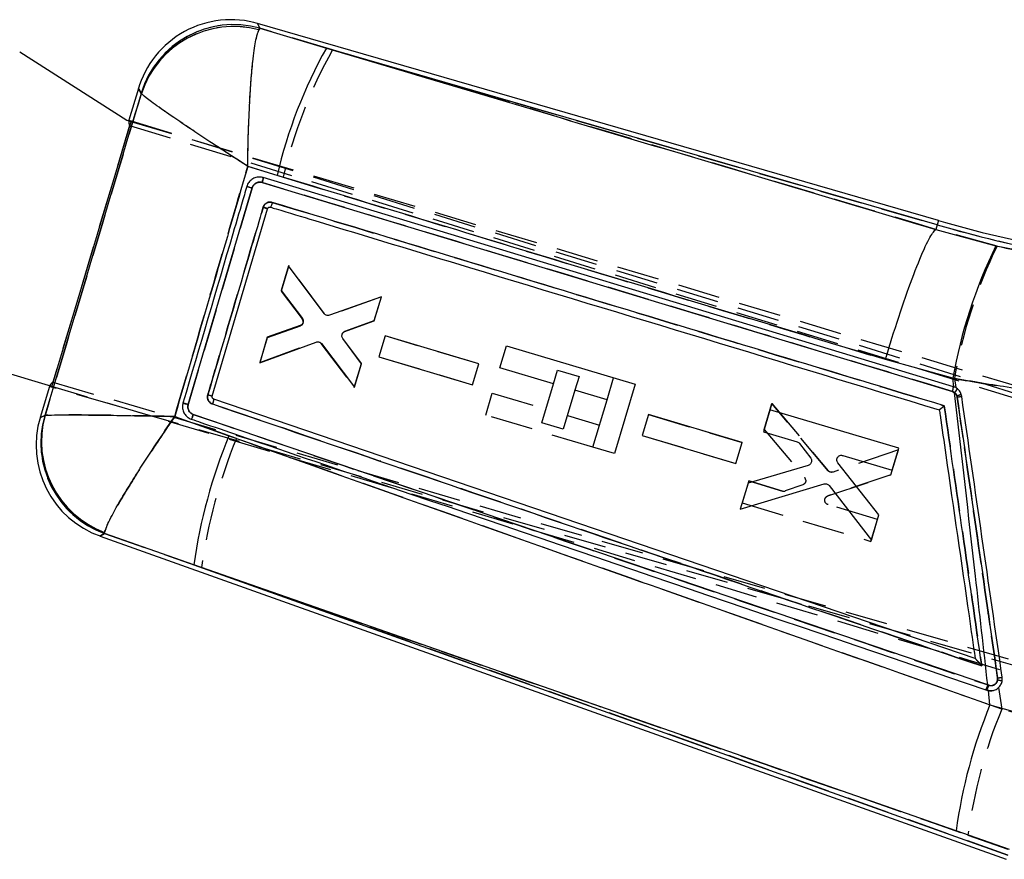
# Model space of a CAD drawing. Extents: x 53 to 604, y 12 to 421.
# Tile 6 of 29: x 227 to 271, y 13 to 51. Entities that reach past the tile are written whole.
import ezdxf

# ---------------------------------------------------------------- set-up
doc = ezdxf.new("R2010")
doc.units = 0
doc.header["$LTSCALE"] = 1.5
doc.linetypes.add('HIDDEN', pattern=[1.905, 1.27, -0.635])
doc.layers.get('0').update_dxf_attribs({"linetype": 'CONTINUOUS'})

msp = doc.modelspace()

# ---------------------------------------------------------------- linework, layer by layer
at = {"color": 7, "linetype": 'CONTINUOUS'}
for p, q in [((267.8937, 42.1552), (237.2532, 51.0172)), ((237.3587, 50.8027), (237.3132, 50.733)), ((237.3587, 50.8027), (240.3534, 49.9088)), ((226.5464, 49.7349), (231.3694, 46.6667)), ((267.8363, 41.9601), (240.3534, 49.9088)), ((231.89, 48.0908), (231.4648, 46.6673)), ((232.022, 47.8595), (232.0133, 47.886)), ((231.5574, 46.6399), (227.978, 34.6568)), ((231.3694, 46.6667), (231.5494, 46.6129)), ((238.1345, 44.1836), (236.8109, 44.5882)), ((268.5707, 34.6722), (237.5045, 44.0826)), ((234.1307, 33.8678), (237.0066, 43.6166)), ((237.4581, 43.8601), (268.5253, 34.4553)), ((235.2133, 34.2398), (237.7017, 42.6831)), ((237.8157, 42.7551), (237.8304, 42.7519)), ((267.8937, 42.1552), (267.8363, 41.9601)), ((267.7746, 41.7506), (267.7749, 41.7509)), ((267.8363, 41.9601), (267.7749, 41.7509)), ((267.7749, 41.7509), (270.4778, 41.0097)), ((238.6489, 40.1119), (238.3193, 39.008)), ((240.2485, 37.9626), (238.6489, 40.1119)), ((238.3193, 39.008), (239.2696, 37.7475)), ((242.8275, 38.7224), (240.4838, 37.8911)), ((242.5041, 37.6391), (242.8275, 38.7224)), ((227.9861, 34.6837), (215.9049, 38.2924)), ((239.1729, 37.426), (237.6898, 36.9)), ((241.183, 37.1545), (242.5041, 37.6391)), ((237.6898, 36.9), (237.3471, 35.7525)), ((241.9265, 35.7051), (241.0869, 36.836)), ((242.9913, 36.9606), (242.7095, 36.017)), ((247.2085, 35.7005), (242.9913, 36.9606)), ((237.3471, 35.7525), (239.8901, 36.6818)), ((240.126, 36.6122), (241.6097, 34.6441)), ((248.1593, 35.5276), (248.4541, 36.5146)), ((248.4541, 36.5146), (254.2536, 34.7822)), ((242.7095, 36.017), (246.9268, 34.7569)), ((268.5509, 35.0569), (265.5104, 35.8967)), ((241.6097, 34.6441), (241.9265, 35.7051)), ((246.9268, 34.7569), (247.2085, 35.7005)), ((250.5722, 34.8068), (248.1593, 35.5276)), ((268.5958, 34.664), (268.5509, 35.0569)), ((227.8856, 34.6846), (227.466, 33.28)), ((250.0475, 33.0504), (250.5722, 34.8068)), ((254.2536, 34.7822), (253.3214, 31.6612)), ((268.5958, 34.664), (268.5707, 34.6722)), ((251.5373, 34.5185), (251.0127, 32.7621)), ((252.9814, 34.0872), (251.5373, 34.5185)), ((268.5253, 34.4553), (268.6255, 34.403)), ((235.2779, 34.1134), (235.2783, 34.1133)), ((269.5491, 22.4387), (235.2779, 34.1134)), ((252.3439, 31.9531), (252.9814, 34.0872)), ((227.6745, 33.3749), (227.6888, 33.3848)), ((233.5237, 33.3322), (235.9615, 32.465)), ((270.1158, 21.2495), (234.3604, 33.424)), ((254.8487, 33.4188), (254.5669, 32.4751)), ((259.0658, 32.1587), (254.8487, 33.4188)), ((260.3125, 33.6321), (260.0178, 32.6451)), ((266.1118, 31.8992), (260.3125, 33.6321)), ((251.0127, 32.7621), (250.0475, 33.0504)), ((254.5669, 32.4751), (258.7841, 31.2151)), ((260.0178, 32.6451), (261.5376, 32.191)), ((253.3214, 31.6612), (252.3439, 31.9531)), ((258.7841, 31.2151), (259.0658, 32.1587)), ((261.6428, 32.1182), (262.146, 31.4569)), ((263.5898, 31.5778), (265.8171, 30.9123)), ((265.8171, 30.9123), (266.1118, 31.8992)), ((262.039, 31.1312), (259.326, 30.3283)), ((265.2161, 28.8994), (263.3671, 31.2508)), ((259.326, 30.3283), (258.976, 29.1564)), ((258.976, 29.1564), (262.7548, 30.2975)), ((262.9781, 30.2262), (264.8798, 27.7731)), ((264.8798, 27.7731), (265.2161, 28.8994)), ((230.1658, 27.9512), (270.9489, 13.4041)), ((230.3656, 28.0633), (230.3691, 28.1138)), ((234.3832, 26.6628), (230.3656, 28.0633)), ((268.6937, 14.6854), (234.3832, 26.6628)), ((234.3832, 26.6628), (271.0156, 13.5962)), ((269.5491, 22.4387), (269.5498, 22.4384)), ((270.0235, 21.0317), (270.0683, 21.0165)), ((270.0683, 21.0165), (270.1443, 20.9967)), ((270.1604, 21.2342), (270.1158, 21.2495)), ((270.2161, 20.3584), (270.1443, 20.9967)), ((270.2161, 20.3584), (272.996, 19.5716)), ((271.0994, 13.8379), (268.6937, 14.6854))]:
    msp.add_line(p, q, dxfattribs=at)
at = {"color": 7, "linetype": 'HIDDEN'}
for p, q in [((237.3118, 50.7361), (237.3573, 50.8055)), ((240.629, 49.8291), (237.3573, 50.8055)), ((240.629, 49.8291), (267.8363, 41.9601)), ((232.0116, 47.8887), (232.0203, 47.8623)), ((231.5494, 46.6129), (276.9638, 33.0474)), ((231.5574, 46.6399), (295.7506, 26.8533)), ((231.4918, 46.4262), (228.0403, 34.8715)), ((231.4918, 46.4262), (295.8175, 26.6203)), ((236.8095, 44.59), (238.4099, 44.1007)), ((237.0065, 43.6164), (234.1306, 33.8676)), ((267.7756, 41.7533), (267.7753, 41.753)), ((270.5336, 40.9989), (267.7756, 41.7533)), ((238.6525, 40.1226), (238.3096, 38.9751)), ((240.2691, 37.9508), (238.6525, 40.1226)), ((238.3096, 38.9751), (239.2613, 37.7218)), ((242.8247, 38.7115), (240.5046, 37.8796)), ((242.5076, 37.6505), (242.8247, 38.7115)), ((239.1658, 37.4), (237.6798, 36.8672)), ((241.1853, 37.1654), (242.5076, 37.6505)), ((237.6798, 36.8672), (237.35, 35.7634)), ((241.9298, 35.7166), (241.091, 36.8464)), ((242.9913, 36.9603), (242.7094, 36.0167)), ((247.2087, 35.7009), (242.9913, 36.9603)), ((237.35, 35.7634), (239.8663, 36.6832)), ((240.1024, 36.614), (241.6061, 34.6334)), ((242.7094, 36.0167), (246.9268, 34.7573)), ((241.6061, 34.6334), (241.9298, 35.7166)), ((246.9268, 34.7573), (247.2087, 35.7009)), ((250.5723, 34.8074), (250.7542, 35.4161)), ((250.7542, 35.4161), (251.7193, 35.1278)), ((251.7193, 35.1278), (251.5375, 34.5191)), ((252.9816, 34.0881), (253.2762, 35.0742)), ((268.6138, 35.0397), (268.6726, 34.6294)), ((283.1071, 18.7122), (227.978, 34.6568)), ((273.4006, 21.1182), (227.9861, 34.6837)), ((228.0403, 34.8715), (283.6251, 18.7766)), ((247.5218, 33.3935), (247.8166, 34.3805)), ((247.8166, 34.3805), (250.2295, 33.6598)), ((268.7384, 34.2075), (268.7251, 34.2629)), ((260.3986, 33.9189), (260.0485, 32.7471)), ((260.0485, 32.7471), (260.3986, 33.9189)), ((262.9324, 30.8922), (260.3986, 33.9189)), ((260.3986, 33.9189), (262.9324, 30.8922)), ((227.6858, 33.3834), (227.6716, 33.3735)), ((236.3012, 32.341), (233.5224, 33.33)), ((252.3439, 31.9531), (247.5218, 33.3935)), ((251.1947, 33.3715), (252.6387, 32.9401)), ((254.8487, 33.4185), (254.5667, 32.4748)), ((259.0661, 32.1591), (254.8487, 33.4185)), ((254.8487, 33.4185), (259.0661, 32.1591)), ((254.5667, 32.4748), (258.7841, 31.2155)), ((260.0485, 32.7471), (261.8766, 30.5877)), ((258.7841, 31.2155), (259.0661, 32.1591)), ((266.0939, 31.8376), (263.1582, 30.8294)), ((265.7573, 30.7113), (266.0939, 31.8376)), ((262.9215, 29.7593), (265.7573, 30.7113)), ((265.7573, 30.7113), (262.9215, 29.7593)), ((259.3562, 30.4304), (259.0613, 29.4434)), ((260.8761, 29.9765), (259.3562, 30.4304)), ((259.3562, 30.4304), (260.8761, 29.9765)), ((261.7875, 30.2566), (261.004, 29.9797)), ((259.0613, 29.4434), (264.861, 27.7116)), ((265.1559, 28.6985), (262.9284, 29.3637)), ((264.861, 27.7116), (265.1559, 28.6985)), ((230.3628, 28.0617), (230.3663, 28.1117)), ((230.3628, 28.0617), (234.7223, 26.5418)), ((271.0156, 13.5962), (234.7223, 26.5418)), ((270.558, 21.4661), (270.5601, 21.5662)), ((270.6056, 21.1339), (270.7445, 20.1642)), ((272.8938, 19.5649), (270.7445, 20.1642)), ((269.2219, 14.4973), (271.0991, 13.8374))]:
    msp.add_line(p, q, dxfattribs=at)
at = {"color": 8, "linetype": 'CONTINUOUS', "flags": 128}
for points in [[(237.2532, 51.0172), (237.2651, 50.993), (237.3587, 50.8027)], [(232.0133, 47.886), (231.9039, 48.0677), (231.89, 48.0908)], [(227.466, 33.28), (227.4895, 33.2907), (227.6745, 33.3749)], [(230.3656, 28.0633), (230.1883, 27.9639), (230.1658, 27.9512)]]:
    msp.add_lwpolyline(points, dxfattribs=at)
at = {"color": 7, "linetype": 'HIDDEN', "flags": 128}
for points in [[(237.3573, 50.8055), (237.2646, 50.9939), (237.2532, 51.0172)], [(231.89, 48.0908), (231.9034, 48.0686), (232.0116, 47.8887)], [(227.6716, 33.3735), (227.4885, 33.2903), (227.466, 33.28)], [(230.1658, 27.9512), (230.1874, 27.9633), (230.3628, 28.0617)]]:
    msp.add_lwpolyline(points, dxfattribs=at)
at = {"color": 7, "linetype": 'CONTINUOUS', "flags": 128}
for points in [[(231.4651, 46.6683), (231.4756, 46.6651), (231.5064, 46.6556), (231.5574, 46.6399)], [(237.5043, 44.0827), (237.4902, 44.0866), (237.476, 44.0905)], [(227.978, 34.6568), (227.9267, 34.6717), (227.8958, 34.6806), (227.8853, 34.6837)]]:
    msp.add_lwpolyline(points, dxfattribs=at)
at = {"color": 7, "linetype": 'CONTINUOUS'}
for centre, radius, start, end in [((236.0476, 46.8489), 4.3391, 73.37316, 164.0234), ((236.1798, 46.6067), 4.3584, 74.30594, 162.93182), ((236.1817, 46.5082), 4.3738, 75.00709, 162.0035), ((259.0016, 39.3891), 21.4108, 150.57205, 167.06011), ((280.6365, 84.8163), 44.5236, 253.36957, 267.36888), ((280.6365, 84.8163), 44.7269, 253.37031, 267.36888), ((290.4754, 31.2483), 22.2528, 153.98168, 170.14531), ((267.9132, 34.6965), 0.658, 338.48821, 357.88414), ((268.0364, 34.9323), 0.792, 318.0645, 333.65166), ((233.5436, 29.0804), 5.4228, 72.06724, 74.29289), ((267.5808, 42.5761), 8.4484, 277.87215, 279.2837), ((231.6236, 32.0381), 4.3391, 162.84304, 250.81666), ((231.8586, 32.1572), 4.3577, 163.77362, 249.96414), ((231.8965, 32.2074), 4.3693, 164.36786, 249.53907), ((258.3993, 23.246), 24.2578, 157.66369, 171.90268), ((269.0992, 32.0286), 10.564, 277.93426, 279.08271), ((269.3029, 21.4657), 0.8411, 328.93914, 345.10706), ((269.337, 21.4541), 0.8523, 329.09919, 345.04697), ((291.572, 11.5866), 23.0872, 157.66972, 172.28642)]:
    msp.add_arc(centre, radius, start, end, dxfattribs=at)
at = {"color": 7, "linetype": 'HIDDEN'}
for centre, radius, start, end in [((236.178, 46.6099), 4.3582, 74.30019, 162.93751), ((236.1799, 46.5118), 4.3733, 74.99954, 162.01338), ((259.3131, 39.2973), 21.448, 150.59111, 167.05852), ((280.6365, 84.8163), 44.7269, 253.37031, 267.36888), ((290.5754, 31.2532), 22.2857, 154.06777, 170.21738), ((239.092, 37.5961), 0.2108, 358.04845, 36.59268), ((267.9129, 34.6967), 0.6582, 338.49301, 357.86753), ((232.8466, 26.7775), 7.8286, 72.40353, 73.9456), ((268.0368, 36.4189), 2.2632, 287.70564, 292.97807), ((267.4352, 43.5858), 9.4684, 277.91124, 279.16738), ((231.8553, 32.1555), 4.3574, 163.76804, 249.96976), ((231.8928, 32.2052), 4.3689, 164.35543, 249.54872), ((258.8045, 23.0997), 24.3269, 157.67373, 171.86565), ((261.7154, 30.4532), 0.21, 4.17309, 39.8215), ((260.9352, 30.1743), 0.2064, 253.37174, 289.46738), ((270.2047, 19.3349), 2.1603, 75.02427, 80.58697), ((268.999, 32.7358), 11.2782, 277.95666, 279.0182), ((269.3418, 21.4527), 0.8475, 329.01919, 345.07575), ((292.176, 11.3677), 23.1665, 157.68439, 172.23603)]:
    msp.add_arc(centre, radius, start, end, dxfattribs=at)
for centre, major_axis, start_param, end_param in [((282.5356, 30.9255), (51.0701, -15.744), 3.1496793, 3.2017722), ((279.2233, 19.8366), (51.3383, -14.8459), 3.0814131, 3.133524)]:
    msp.add_ellipse(centre, major_axis=major_axis, ratio=0.0699241, start_param=start_param, end_param=end_param, dxfattribs=at)
at = {"color": 7, "linetype": 'CONTINUOUS'}
for centre, major_axis, start_param, end_param in [((282.5356, 30.9255), (51.0701, -15.744), 3.1419281, 3.1496793), ((279.2233, 19.8366), (51.3383, -14.8459), 3.133524, 3.1412572)]:
    msp.add_ellipse(centre, major_axis=major_axis, ratio=0.0699241, start_param=start_param, end_param=end_param, dxfattribs=at)
at = {"color": 7, "linetype": 'HIDDEN'}
for points, knots in [([(236.8095, 44.59), (236.8096, 44.5947), (236.8148, 45.1115), (236.8351, 46.1156), (236.8895, 47.4172), (236.9579, 48.48), (237.0443, 49.4347), (237.162, 50.313), (237.2604, 50.591), (237.3118, 50.7361)], [0, 0, 0, 0, 0.0016049, 0.1786815, 0.346563, 0.47953, 0.6124664, 0.797738, 1, 1, 1, 1]), ([(267.7753, 41.753), (262.8738, 43.2107), (253.8239, 45.9021), (244.7763, 48.5948), (240.629, 49.8291)], [0, 0, 0, 0, 0.5416068, 1, 1, 1, 1]), ([(232.0203, 47.8623), (231.2971, 45.4476), (229.8519, 40.6214), (228.4075, 35.795), (227.6858, 33.3834)], [0, 0, 0, 0, 0.5003391, 1, 1, 1, 1]), ([(236.8095, 44.59), (236.8056, 44.5925), (236.3723, 44.8713), (235.5391, 45.4116), (234.482, 46.1095), (233.6387, 46.677), (232.9017, 47.1845), (232.2552, 47.6478), (232.1008, 47.7887), (232.0203, 47.8623)], [0, 0, 0, 0, 0.0016045, 0.1786871, 0.3465682, 0.4795376, 0.6124765, 0.7977483, 1, 1, 1, 1]), ([(233.5224, 33.33), (234.0742, 35.2156), (235.1722, 38.9683), (236.2656, 42.7224), (236.8095, 44.59)], [0, 0, 0, 0, 0.5024894, 1, 1, 1, 1]), ([(237.4583, 43.8601), (237.4257, 43.8671), (237.3533, 43.8827), (237.2376, 43.8633), (237.129, 43.8056), (237.047, 43.7194), (237.0193, 43.6489), (237.0065, 43.6164)], [0, 0, 0, 0, 0.17516441, 0.38950798, 0.60336219, 0.81687592, 1, 1, 1, 1]), ([(237.5044, 44.0827), (237.5059, 44.0787), (237.509, 44.0706), (237.5003, 44.0187), (237.4832, 43.9457), (237.4666, 43.8886), (237.4584, 43.86)], [0, 0, 0, 0, 0.2499998, 0.5000017, 0.7499991, 1, 1, 1, 1]), ([(238.4099, 44.1007), (242.553, 42.839), (251.5814, 40.0896), (260.62, 37.3678), (265.5107, 35.895)], [0, 0, 0, 0, 0.4589032, 1, 1, 1, 1]), ([(268.5253, 34.4554), (263.3468, 36.0227), (252.99, 39.1573), (242.6354, 42.2925), (237.4583, 43.8601)], [0, 0, 0, 0, 0.5000073, 1, 1, 1, 1]), ([(235.0116, 34.3007), (235.0546, 34.4468), (235.27, 35.1769), (236.1005, 37.9925), (236.8881, 40.662), (237.5033, 42.7474)], [0, 0, 0, 0, 0.051864, 0.2593196, 1, 1, 1, 1]), ([(237.5033, 42.7474), (237.518, 42.7819), (237.5472, 42.851), (237.6314, 42.929), (237.734, 42.9757), (237.8338, 42.9859), (237.8929, 42.9722), (237.9158, 42.9668)], [0, 0, 0, 0, 0.2157333, 0.4314775, 0.6474589, 0.8637789, 1, 1, 1, 1]), ([(237.7018, 42.6831), (237.6989, 42.6843), (237.6932, 42.6866), (237.6482, 42.7014), (237.5831, 42.7223), (237.5299, 42.739), (237.5033, 42.7474)], [0, 0, 0, 0, 0.2499969, 0.5000072, 0.7499873, 1, 1, 1, 1]), ([(237.9158, 42.9668), (242.9265, 41.4497), (253.0068, 38.3975), (263.0891, 35.346), (268.1597, 33.8113)], [0, 0, 0, 0, 0.4970737, 1, 1, 1, 1]), ([(278.3455, 39.9403), (277.0592, 40.0152), (274.4428, 40.1676), (271.8511, 40.7187), (270.5336, 40.9989)], [0, 0, 0, 0, 0.4916654, 1, 1, 1, 1]), ([(239.3027, 37.589), (239.2996, 37.5656), (239.2933, 37.5189), (239.2552, 37.458), (239.2097, 37.4189), (239.177, 37.4048), (239.1658, 37.4)], [0, 0, 0, 0, 0.2836377, 0.5672242, 0.8514701, 1, 1, 1, 1]), ([(241.0521, 36.9946), (241.0574, 37.0178), (241.0679, 37.0643), (241.1117, 37.1222), (241.1548, 37.1528), (241.181, 37.1636), (241.1853, 37.1654)], [0, 0, 0, 0, 0.3121648, 0.6243075, 0.937335, 1, 1, 1, 1]), ([(268.6138, 35.0397), (269.472, 34.8937), (271.1883, 34.6017), (273.8131, 34.3009), (276.4636, 34.0964), (278.2307, 34.0567), (279.1142, 34.0369)], [0, 0, 0, 0, 0.2468883, 0.4937673, 0.7468858, 1, 1, 1, 1]), ([(235.2216, 33.8937), (235.2036, 33.901), (235.1512, 33.9221), (235.077, 33.9829), (235.0175, 34.0784), (234.9906, 34.1899), (235.0046, 34.2637), (235.0116, 34.3007)], [0, 0, 0, 0, 0.1156537, 0.3365946, 0.5572914, 0.7779057, 1, 1, 1, 1]), ([(268.7251, 34.2629), (268.7141, 34.288), (268.6893, 34.3446), (268.6204, 34.4159), (268.557, 34.4422), (268.5253, 34.4554)], [0, 0, 0, 0, 0.2857214, 0.6428611, 1, 1, 1, 1]), ([(268.7251, 34.2629), (269.2147, 30.8444), (269.8257, 26.5788), (270.4367, 22.3132), (270.558, 21.4661)], [0, 0, 0, 0, 0.8013986, 1, 1, 1, 1]), ([(270.5601, 21.5662), (270.2565, 23.6731), (269.6492, 27.8868), (269.042, 32.1006), (268.7384, 34.2075)], [0, 0, 0, 0, 0.5000003, 1, 1, 1, 1]), ([(234.1305, 33.8673), (234.1154, 33.8717), (234.0853, 33.8806), (234.0411, 33.8936), (234, 33.9056), (233.9637, 33.9161), (233.9337, 33.9248), (233.9114, 33.9311), (233.899, 33.9345), (233.8961, 33.9352), (233.895, 33.9355)], [0, 0, 0, 0, 0.1313418, 0.2626803, 0.3940203, 0.5253594, 0.6567075, 0.7880514, 0.919394, 1, 1, 1, 1]), ([(234.1306, 33.8676), (234.1248, 33.8412), (234.1101, 33.7751), (234.1236, 33.6649), (234.1767, 33.5538), (234.2594, 33.4684), (234.3286, 33.438), (234.3604, 33.424)], [0, 0, 0, 0, 0.14710185, 0.36811676, 0.58947886, 0.81109906, 1, 1, 1, 1]), ([(235.2783, 34.1133), (235.2793, 34.1094), (235.2814, 34.1015), (235.2699, 34.0503), (235.2496, 33.9783), (235.231, 33.9219), (235.2216, 33.8937)], [0, 0, 0, 0, 0.2500012, 0.4999989, 0.749998, 1, 1, 1, 1]), ([(269.8468, 22.1044), (264.0118, 24.0906), (252.4703, 28.0194), (240.9283, 31.9502), (235.2216, 33.8937)], [0, 0, 0, 0, 0.5055709, 1, 1, 1, 1]), ([(268.1597, 33.8113), (268.159, 33.8107), (268.1543, 33.8066), (268.126, 33.7822), (268.077, 33.7408), (268.0183, 33.6929), (267.9743, 33.6586), (267.9449, 33.6373), (267.938, 33.6344), (267.9348, 33.633)], [0, 0, 0, 0, 0.0070897, 0.0478018, 0.2878417, 0.4954339, 0.6767387, 0.8489866, 1, 1, 1, 1]), ([(268.1597, 33.8113), (268.4354, 31.8981), (268.9977, 27.9958), (269.5601, 24.0935), (269.8468, 22.1044)], [0, 0, 0, 0, 0.4902754, 1, 1, 1, 1]), ([(233.5224, 33.33), (233.5178, 33.3301), (233.0205, 33.3412), (232.0598, 33.3609), (230.8251, 33.3819), (229.8225, 33.3949), (228.8644, 33.4029), (228.0059, 33.4025), (227.7916, 33.3897), (227.6858, 33.3834)], [0, 0, 0, 0, 0.001592, 0.1708815, 0.3318799, 0.4598523, 0.5878005, 0.7965955, 1, 1, 1, 1]), ([(233.5224, 33.33), (233.5198, 33.3261), (233.237, 32.9155), (232.6942, 32.1134), (232.0062, 31.0592), (231.4559, 30.1827), (230.9393, 29.3224), (230.4924, 28.5124), (230.4079, 28.2441), (230.3663, 28.1117)], [0, 0, 0, 0, 0.0015917, 0.1708801, 0.3318783, 0.4598515, 0.5877996, 0.796595, 1, 1, 1, 1]), ([(234.3606, 33.4239), (234.3506, 33.3955), (234.3306, 33.3387), (234.3021, 33.2678), (234.2795, 33.2197), (234.2729, 33.2142), (234.2696, 33.2115)], [0, 0, 0, 0, 0.2518957, 0.5037972, 0.7556938, 1, 1, 1, 1]), ([(234.3604, 33.424), (240.3273, 31.3918), (252.2611, 27.3275), (264.1941, 23.2655), (270.1606, 21.2344)], [0, 0, 0, 0, 0.5000019, 1, 1, 1, 1]), ([(270.7445, 20.1642), (262.6485, 23.0173), (251.1638, 27.0647), (239.6874, 31.1389), (236.3012, 32.341)], [0, 0, 0, 0, 0.7049427, 1, 1, 1, 1]), ([(263.1582, 30.8294), (263.1353, 30.824), (263.0894, 30.8132), (263.019, 30.8274), (262.9659, 30.8565), (262.9411, 30.8829), (262.9324, 30.8922)], [0, 0, 0, 0, 0.2821245, 0.5642307, 0.8464983, 1, 1, 1, 1]), ([(261.9248, 30.4685), (261.9242, 30.445), (261.9231, 30.398), (261.8919, 30.3335), (261.8455, 30.2835), (261.8058, 30.2651), (261.7875, 30.2566)], [0, 0, 0, 0, 0.2587291, 0.5174329, 0.7766426, 1, 1, 1, 1]), ([(262.7803, 29.5647), (262.7828, 29.5878), (262.7877, 29.6342), (262.8237, 29.6954), (262.8706, 29.7381), (262.9067, 29.7532), (262.9215, 29.7593)], [0, 0, 0, 0, 0.2706739, 0.5413278, 0.8126425, 1, 1, 1, 1]), ([(262.9284, 29.3637), (262.9066, 29.3727), (262.8628, 29.3907), (262.8137, 29.4433), (262.7846, 29.5037), (262.7816, 29.5459), (262.7803, 29.5647)], [0, 0, 0, 0, 0.26370643, 0.52749153, 0.79010243, 1, 1, 1, 1]), ([(234.7223, 26.5418), (238.1159, 25.3568), (249.6161, 21.341), (261.1157, 17.3269), (269.2219, 14.4973)], [0, 0, 0, 0, 0.2950862, 1, 1, 1, 1]), ([(269.8468, 22.1044), (269.8462, 22.1051), (269.8087, 22.1502), (269.7362, 22.2366), (269.6459, 22.3404), (269.5882, 22.4032), (269.5594, 22.4321), (269.5528, 22.4365), (269.5498, 22.4384)], [0, 0, 0, 0, 0.005324, 0.3355883, 0.6404977, 0.8090103, 0.9156952, 1, 1, 1, 1]), ([(270.1606, 21.2344), (270.1968, 21.2262), (270.2667, 21.2104), (270.3721, 21.2341), (270.4606, 21.2873), (270.529, 21.3671), (270.5483, 21.4331), (270.558, 21.4661)], [0, 0, 0, 0, 0.2124164, 0.410057, 0.6070258, 0.8035068, 1, 1, 1, 1]), ([(270.3096, 20.9927), (270.2493, 20.99), (270.167, 20.9862), (270.089, 21.0101), (270.0683, 21.0165)], [0, 0, 0, 0, 0.73452428, 1, 1, 1, 1])]:
    msp.add_open_spline(points, degree=3, knots=knots, dxfattribs=at)
at = {"color": 7, "linetype": 'CONTINUOUS'}
for points, knots in [([(236.8109, 44.5882), (236.811, 44.5928), (236.8161, 45.1087), (236.8366, 46.1108), (236.8908, 47.4111), (236.9592, 48.474), (237.0456, 49.4297), (237.1633, 50.309), (237.2618, 50.5876), (237.3132, 50.733)], [0, 0, 0, 0, 0.0016054, 0.1784028, 0.3460543, 0.4791462, 0.6122076, 0.7975951, 1, 1, 1, 1]), ([(240.3534, 49.9088), (244.6675, 48.6248), (253.8068, 45.9048), (262.9483, 43.186), (267.7746, 41.7506)], [0, 0, 0, 0, 0.4720473, 1, 1, 1, 1]), ([(227.6888, 33.3848), (228.4103, 35.7956), (229.8542, 40.6207), (231.299, 45.4454), (232.022, 47.8595)], [0, 0, 0, 0, 0.4996451, 1, 1, 1, 1]), ([(236.8109, 44.5882), (236.807, 44.5907), (236.3746, 44.8689), (235.5429, 45.4082), (234.4868, 46.1053), (233.6433, 46.6729), (232.9054, 47.1809), (232.2578, 47.6446), (232.1028, 47.7858), (232.022, 47.8595)], [0, 0, 0, 0, 0.0016052, 0.1784085, 0.3460594, 0.4791538, 0.6122175, 0.797605, 1, 1, 1, 1]), ([(236.8109, 44.5882), (236.2669, 42.7211), (235.1734, 38.9685), (234.0754, 35.2172), (233.5237, 33.3322)], [0, 0, 0, 0, 0.4975315, 1, 1, 1, 1]), ([(237.476, 44.0905), (237.41, 44.1001), (237.2781, 44.1194), (237.0818, 44.0628), (236.9162, 43.949), (236.8138, 43.812), (236.7801, 43.7172), (236.7687, 43.6849)], [0, 0, 0, 0, 0.2215814, 0.4431543, 0.6645545, 0.885647, 1, 1, 1, 1]), ([(237.0066, 43.6166), (237.0165, 43.643), (237.0408, 43.7076), (237.1137, 43.7933), (237.2197, 43.8568), (237.3407, 43.8836), (237.4195, 43.8678), (237.4581, 43.8601)], [0, 0, 0, 0, 0.148305, 0.3627915, 0.5777511, 0.7935349, 1, 1, 1, 1]), ([(237.4583, 43.86), (237.4666, 43.8886), (237.4831, 43.9457), (237.5002, 44.0187), (237.5089, 44.0707), (237.5058, 44.0787), (237.5043, 44.0827)], [0, 0, 0, 0, 0.2500061, 0.499998, 0.7500012, 1, 1, 1, 1]), ([(265.5104, 35.8967), (260.6947, 37.3464), (251.5643, 40.0951), (242.4443, 42.8715), (238.1345, 44.1836)], [0, 0, 0, 0, 0.5274351, 1, 1, 1, 1]), ([(236.7687, 43.6849), (236.7314, 43.5584), (236.5222, 42.8477), (235.565, 39.5976), (234.6439, 36.4744), (233.8949, 33.9352)], [0, 0, 0, 0, 0.0389187, 0.2186605, 1, 1, 1, 1]), ([(236.7687, 43.6849), (236.7698, 43.6846), (236.7728, 43.684), (236.7852, 43.6808), (236.8078, 43.6745), (236.8382, 43.6658), (236.875, 43.6552), (236.9165, 43.6431), (236.9611, 43.63), (236.9914, 43.6211), (237.0066, 43.6166)], [0, 0, 0, 0, 0.07377674, 0.20609639, 0.33841041, 0.47073514, 0.60304808, 0.73536819, 0.86769115, 1, 1, 1, 1]), ([(237.5022, 42.7438), (237.4592, 42.5978), (237.2438, 41.8677), (236.4135, 39.0533), (235.6264, 36.385), (235.0116, 34.3007)], [0, 0, 0, 0, 0.0518852, 0.2594278, 1, 1, 1, 1]), ([(237.5022, 42.7438), (237.529, 42.7359), (237.5825, 42.72), (237.6479, 42.7003), (237.6931, 42.6864), (237.6989, 42.6842), (237.7017, 42.6831)], [0, 0, 0, 0, 0.2500096, 0.5000053, 0.7499984, 1, 1, 1, 1]), ([(237.9158, 42.9668), (237.8929, 42.9721), (237.8338, 42.9859), (237.734, 42.9757), (237.6314, 42.929), (237.5463, 42.8501), (237.5171, 42.7796), (237.5023, 42.7438)], [0, 0, 0, 0, 0.13529949, 0.35009988, 0.56460401, 0.7788372, 1, 1, 1, 1]), ([(237.7018, 42.6831), (237.7063, 42.694), (237.7155, 42.7157), (237.7419, 42.7401), (237.7741, 42.7548), (237.8, 42.7572), (237.8136, 42.7554), (237.8157, 42.7551)], [0, 0, 0, 0, 0.2392262, 0.4785168, 0.7174383, 0.9555677, 1, 1, 1, 1]), ([(237.9158, 42.9668), (237.9068, 42.938), (237.8888, 42.8805), (237.8624, 42.8089), (237.8409, 42.7602), (237.8339, 42.7546), (237.8304, 42.7519)], [0, 0, 0, 0, 0.2519802, 0.5039767, 0.7559667, 1, 1, 1, 1]), ([(237.8304, 42.7519), (237.915, 42.7263), (238.5802, 42.5246), (241.5679, 41.6192), (251.5172, 38.6043), (260.8875, 35.7669), (267.9348, 33.633)], [0, 0, 0, 0, 0.0084307, 0.0662999, 0.2977775, 1, 1, 1, 1]), ([(268.1597, 33.8111), (263.0891, 35.3458), (253.0068, 38.3974), (242.9265, 41.4496), (237.9158, 42.9668)], [0, 0, 0, 0, 0.5029267, 1, 1, 1, 1]), ([(265.5104, 35.8967), (265.5249, 35.9451), (265.6208, 36.2655), (265.9201, 37.2372), (266.4258, 38.7647), (267.0079, 40.3235), (267.4979, 41.4355), (267.6823, 41.6456), (267.7746, 41.7506)], [0, 0, 0, 0, 0.01650729, 0.10928871, 0.33196845, 0.55464649, 0.77732312, 1, 1, 1, 1]), ([(270.4778, 41.0097), (271.7329, 40.7396), (274.2835, 40.1908), (276.8611, 40.029), (278.1704, 39.9469)], [0, 0, 0, 0, 0.492038, 1, 1, 1, 1]), ([(239.2696, 37.7475), (239.2817, 37.7272), (239.3061, 37.6865), (239.3142, 37.6147), (239.3028, 37.5559), (239.2861, 37.5248), (239.2805, 37.5144)], [0, 0, 0, 0, 0.2858509, 0.5717706, 0.8564388, 1, 1, 1, 1]), ([(240.4838, 37.8911), (240.461, 37.8855), (240.4153, 37.8742), (240.3449, 37.8876), (240.287, 37.9184), (240.26, 37.9494), (240.2485, 37.9626)], [0, 0, 0, 0, 0.26635744, 0.53272766, 0.79980232, 1, 1, 1, 1]), ([(239.2805, 37.5144), (239.2662, 37.4951), (239.2379, 37.4565), (239.1946, 37.4362), (239.1729, 37.426)], [0, 0, 0, 0, 0.5009482, 1, 1, 1, 1]), ([(241.087, 36.836), (241.0751, 36.8566), (241.0512, 36.8983), (241.0442, 36.9712), (241.0556, 37.0228), (241.0674, 37.048), (241.0692, 37.0519)], [0, 0, 0, 0, 0.3123903, 0.6308627, 0.9439184, 1, 1, 1, 1]), ([(241.0692, 37.0519), (241.0819, 37.072), (241.1074, 37.1122), (241.1522, 37.142), (241.1785, 37.1527), (241.183, 37.1545)], [0, 0, 0, 0, 0.45322825, 0.90637593, 1, 1, 1, 1]), ([(239.8901, 36.6818), (239.9128, 36.6877), (239.9582, 36.6993), (240.0285, 36.6867), (240.0869, 36.6565), (240.1142, 36.6256), (240.126, 36.6122)], [0, 0, 0, 0, 0.2655605, 0.5310901, 0.7974045, 1, 1, 1, 1]), ([(278.9072, 34.0012), (278.0569, 34.0265), (276.3562, 34.0771), (273.7641, 34.2904), (271.1536, 34.6013), (269.4185, 34.905), (268.5509, 35.0569)], [0, 0, 0, 0, 0.246887, 0.4937773, 0.7468831, 1, 1, 1, 1]), ([(268.9437, 34.2383), (268.9294, 34.2966), (268.9007, 34.4133), (268.7875, 34.5574), (268.6761, 34.6331), (268.6082, 34.6592), (268.5958, 34.664)], [0, 0, 0, 0, 0.3099315, 0.6198495, 0.9302985, 1, 1, 1, 1]), ([(235.0116, 34.3007), (235.0045, 34.2623), (234.9907, 34.1884), (235.0183, 34.0773), (235.0771, 33.9829), (235.1513, 33.9221), (235.2037, 33.901), (235.2217, 33.8937)], [0, 0, 0, 0, 0.2299595, 0.4426925, 0.6633921, 0.8843316, 1, 1, 1, 1]), ([(235.2779, 34.1134), (235.2676, 34.1182), (235.2467, 34.1278), (235.2235, 34.1544), (235.21, 34.1867), (235.2078, 34.2166), (235.2119, 34.2338), (235.2132, 34.2398)], [0, 0, 0, 0, 0.217724, 0.4389015, 0.6604258, 0.8825906, 1, 1, 1, 1]), ([(268.6255, 34.403), (268.6323, 34.3973), (268.665, 34.3698), (268.7135, 34.307), (268.7298, 34.2405), (268.7379, 34.2072)], [0, 0, 0, 0, 0.11584139, 0.55761715, 1, 1, 1, 1]), ([(270.1158, 21.2495), (269.9319, 22.8814), (269.4377, 27.2662), (268.9388, 31.6504), (268.6255, 34.403)], [0, 0, 0, 0, 0.3721708, 1, 1, 1, 1]), ([(268.7379, 34.2072), (269.0411, 32.1003), (269.6476, 27.8865), (270.2541, 23.6726), (270.5574, 21.5657)], [0, 0, 0, 0, 0.4999999, 1, 1, 1, 1]), ([(270.7668, 21.597), (270.4629, 23.7039), (269.8552, 27.9177), (269.2475, 32.1314), (268.9437, 34.2383)], [0, 0, 0, 0, 0.4999998, 1, 1, 1, 1]), ([(233.8949, 33.9352), (233.8826, 33.8697), (233.8579, 33.7387), (233.9059, 33.5405), (234.0118, 33.3704), (234.144, 33.2621), (234.2374, 33.2244), (234.2696, 33.2115)], [0, 0, 0, 0, 0.2209603, 0.4418761, 0.6627857, 0.8839026, 1, 1, 1, 1]), ([(233.8949, 33.9352), (233.896, 33.9349), (233.8989, 33.9343), (233.9114, 33.931), (233.9337, 33.9247), (233.9638, 33.9162), (234.0001, 33.9058), (234.0413, 33.8939), (234.0855, 33.881), (234.1156, 33.8722), (234.1307, 33.8678)], [0, 0, 0, 0, 0.0804495, 0.2118146, 0.3431799, 0.4745434, 0.6059103, 0.737276, 0.86864, 1, 1, 1, 1]), ([(234.3604, 33.424), (234.3352, 33.4345), (234.2726, 33.4608), (234.1905, 33.5355), (234.1308, 33.6427), (234.1087, 33.7595), (234.1238, 33.8336), (234.1307, 33.8678)], [0, 0, 0, 0, 0.1486956, 0.3697196, 0.5904043, 0.8109484, 1, 1, 1, 1]), ([(235.2783, 34.1133), (235.2793, 34.1094), (235.2814, 34.1015), (235.27, 34.0502), (235.2497, 33.9783), (235.231, 33.9219), (235.2217, 33.8937)], [0, 0, 0, 0, 0.2499983, 0.5000011, 0.749998, 1, 1, 1, 1]), ([(235.2217, 33.8937), (240.9283, 31.9502), (252.4703, 28.0193), (264.0118, 24.0905), (269.8468, 22.1042)], [0, 0, 0, 0, 0.49442692, 1, 1, 1, 1]), ([(268.1597, 33.8111), (268.159, 33.8105), (268.1544, 33.8065), (268.1261, 33.7822), (268.0772, 33.7408), (268.0184, 33.6928), (267.9744, 33.6585), (267.9449, 33.6373), (267.938, 33.6343), (267.9348, 33.633)], [0, 0, 0, 0, 0.00709398, 0.0470951, 0.28722678, 0.49491007, 0.67626368, 0.84855195, 1, 1, 1, 1]), ([(269.8468, 22.1042), (269.5601, 24.0934), (268.9977, 27.9957), (268.4354, 31.898), (268.1597, 33.8111)], [0, 0, 0, 0, 0.5097399, 1, 1, 1, 1]), ([(227.6888, 33.3848), (227.7945, 33.3912), (228.009, 33.4042), (228.8662, 33.4047), (229.824, 33.3969), (230.8265, 33.384), (232.061, 33.3632), (233.0218, 33.3433), (233.5191, 33.3323), (233.5237, 33.3322)], [0, 0, 0, 0, 0.2029402, 0.4118518, 0.5398721, 0.6679173, 0.829014, 0.9984071, 1, 1, 1, 1]), ([(230.3691, 28.1138), (230.4108, 28.2462), (230.4953, 28.5149), (230.9413, 29.3242), (231.4576, 30.1846), (232.0077, 31.0613), (232.6955, 32.1156), (233.2383, 32.9178), (233.5211, 33.3284), (233.5237, 33.3322)], [0, 0, 0, 0, 0.2029403, 0.4118524, 0.5398729, 0.6679185, 0.829015, 0.9984074, 1, 1, 1, 1]), ([(234.2696, 33.2115), (234.2728, 33.2142), (234.2795, 33.2197), (234.3021, 33.2678), (234.3306, 33.3386), (234.3506, 33.3955), (234.3606, 33.4239)], [0, 0, 0, 0, 0.2443291, 0.4962194, 0.7481086, 1, 1, 1, 1]), ([(267.9348, 33.633), (267.9462, 33.5537), (268.0446, 32.8717), (268.4906, 29.7787), (269.0172, 26.1265), (269.457, 23.0771), (269.5491, 22.4387)], [0, 0, 0, 0, 0.02124172, 0.18277579, 0.8289121, 1, 1, 1, 1]), ([(234.2698, 33.2114), (234.4135, 33.1624), (235.1319, 32.9176), (238.1494, 31.8891), (249.9239, 27.8766), (261.1231, 24.0627), (270.0235, 21.0317)], [0, 0, 0, 0, 0.0120563, 0.0602812, 0.2531806, 1, 1, 1, 1]), ([(235.9615, 32.465), (236.5418, 32.2588), (247.9541, 28.2041), (259.3755, 24.1789), (270.2161, 20.3584)], [0, 0, 0, 0, 0.0508467, 1, 1, 1, 1]), ([(261.5376, 32.191), (261.5595, 32.1824), (261.6002, 32.1662), (261.6293, 32.1334), (261.6428, 32.1182)], [0, 0, 0, 0, 0.5361266, 1, 1, 1, 1]), ([(263.3671, 31.2508), (263.3545, 31.2706), (263.3292, 31.3101), (263.3192, 31.3809), (263.3294, 31.4434), (263.3482, 31.4773), (263.3557, 31.491)], [0, 0, 0, 0, 0.2728179, 0.5456932, 0.8174521, 1, 1, 1, 1]), ([(263.3557, 31.491), (263.3703, 31.5094), (263.3994, 31.5462), (263.4629, 31.5788), (263.529, 31.5906), (263.5709, 31.5818), (263.5898, 31.5778)], [0, 0, 0, 0, 0.2609641, 0.5218848, 0.7838984, 1, 1, 1, 1]), ([(262.1446, 31.2045), (262.1285, 31.1868), (262.0987, 31.1542), (262.0577, 31.1384), (262.039, 31.1312)], [0, 0, 0, 0, 0.5424497, 1, 1, 1, 1]), ([(262.146, 31.4569), (262.1582, 31.4367), (262.1827, 31.3961), (262.1911, 31.3245), (262.1788, 31.2576), (262.1553, 31.2211), (262.1446, 31.2045)], [0, 0, 0, 0, 0.2607399, 0.5215327, 0.7812877, 1, 1, 1, 1]), ([(262.7548, 30.2975), (262.7778, 30.302), (262.8239, 30.3111), (262.8936, 30.2944), (262.9457, 30.2633), (262.9696, 30.2359), (262.9781, 30.2262)], [0, 0, 0, 0, 0.2815435, 0.5630076, 0.8450434, 1, 1, 1, 1]), ([(269.5498, 22.4384), (269.5528, 22.4365), (269.5594, 22.4321), (269.5881, 22.4033), (269.6455, 22.3406), (269.7359, 22.2368), (269.8086, 22.1504), (269.8463, 22.1049), (269.8468, 22.1042)], [0, 0, 0, 0, 0.0842069, 0.1906975, 0.3587616, 0.6628314, 0.9946951, 1, 1, 1, 1]), ([(270.5574, 21.5657), (270.5589, 21.53), (270.5618, 21.4598), (270.5213, 21.3613), (270.4538, 21.2823), (270.3635, 21.2311), (270.2606, 21.2106), (270.1938, 21.2263), (270.1604, 21.2342)], [0, 0, 0, 0, 0.17194736, 0.33744953, 0.50311842, 0.66882849, 0.83439303, 1, 1, 1, 1]), ([(270.3027, 20.9919), (270.3097, 20.9928), (270.376, 21.0016), (270.4986, 21.0438), (270.6424, 21.1567), (270.7397, 21.3108), (270.7777, 21.4655), (270.7698, 21.5611), (270.7668, 21.597)], [0, 0, 0, 0, 0.02517, 0.2376718, 0.4499242, 0.6615993, 0.872733, 1, 1, 1, 1]), ([(270.1443, 20.9967), (270.1687, 20.9931), (270.2213, 20.9854), (270.2743, 20.9896), (270.3027, 20.9919)], [0, 0, 0, 0, 0.4645592, 1, 1, 1, 1])]:
    msp.add_open_spline(points, degree=3, knots=knots, dxfattribs=at)

doc.saveas('drawing.dxf')
